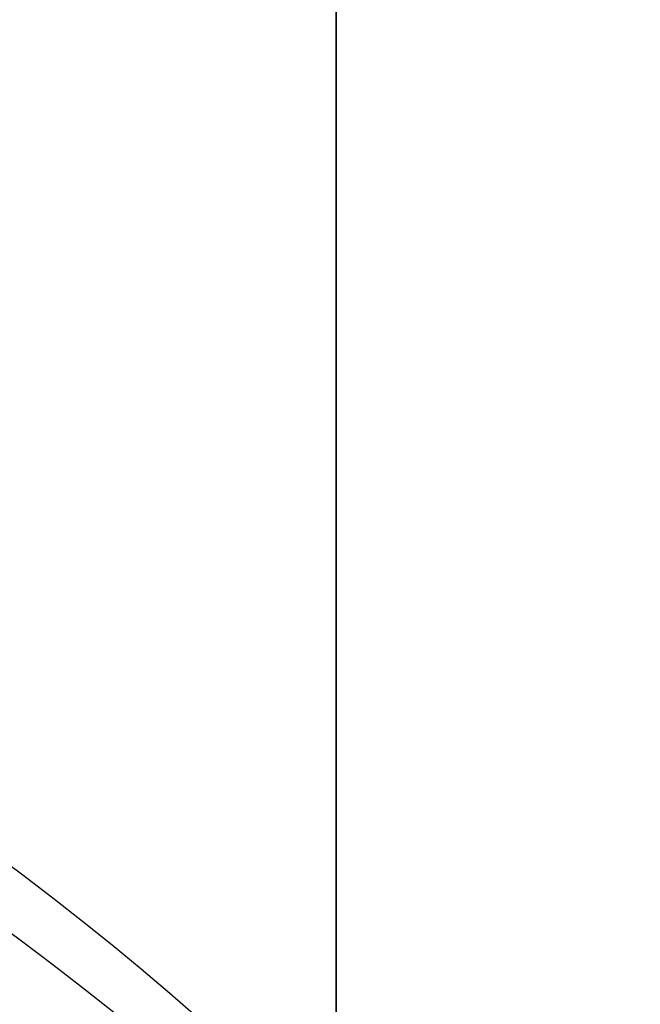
# Model space of a CAD drawing. Header units: millimetres. Extents: x -273 to 273, y -262 to 262.
# Tile 128 of 256: x 0.8812 to 0.9416, y -1.5899 to -1.4942. Entities that reach past the tile are written whole.
import ezdxf

# ---------------------------------------------------------------- set-up
doc = ezdxf.new("R2010")
doc.units = ezdxf.units.MM
doc.header["$MEASUREMENT"] = 0
doc.layers.add('Default', color=7, linetype='Continuous', true_color=0x000000)

# ---------------------------------------------------------------- blocks, each defined once
blk = doc.blocks.new('Block 01')
at = {"layer": 'Default', "color": 9, "true_color": 0xbfbfbf}
for points, knots in [([(0.911993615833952, -8.868600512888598, 254.5608155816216), (0.9119936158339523, -8.972087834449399, 257.9163246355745), (0.9119936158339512, -9.062686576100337, 261.2722222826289), (0.9119936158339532, -9.198377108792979, 267.157578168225), (0.911993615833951, -9.249186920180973, 269.6869061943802), (0.9119936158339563, -9.307000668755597, 273.0635295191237), (0.9119936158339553, -9.320665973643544, 273.9107090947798), (0.9119936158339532, -9.359283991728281, 276.460933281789), (0.9119936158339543, -9.381692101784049, 278.164017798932), (0.9119936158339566, -9.410381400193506, 280.7240323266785), (0.9119936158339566, -9.419143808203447, 281.5809323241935), (0.9119936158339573, -9.451137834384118, 285.0366709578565), (0.9119936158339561, -9.467556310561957, 287.6355809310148), (0.911993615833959, -9.483026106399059, 291.996885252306), (0.9119936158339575, -9.48597113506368, 293.7592591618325), (0.9119936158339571, -9.485526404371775, 298.2228741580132), (0.9119936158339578, -9.477929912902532, 300.9241268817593), (0.9119936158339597, -9.459033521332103, 304.5433901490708), (0.9119936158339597, -9.453489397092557, 305.4614127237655), (0.9119936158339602, -9.434506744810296, 308.2447043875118), (0.9119936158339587, -9.418826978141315, 310.1099665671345), (0.9119936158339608, -9.391151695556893, 312.9232220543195), (0.9119936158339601, -9.381135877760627, 313.871227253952), (0.9119936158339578, -9.350094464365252, 316.6296610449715), (0.911993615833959, -9.327343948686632, 318.4400776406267), (0.9119936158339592, -9.290649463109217, 321.1108146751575), (0.9119936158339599, -9.278348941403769, 321.9711505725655), (0.9119936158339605, -9.2396963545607, 324.5784518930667), (0.9119936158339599, -9.211929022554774, 326.3254030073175), (0.911993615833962, -9.167564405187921, 328.9591113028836), (0.9119936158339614, -9.152198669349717, 329.8458834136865), (0.911993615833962, -9.104418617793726, 332.5329892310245), (0.9119936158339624, -9.070750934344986, 334.333307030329), (0.9119936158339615, -9.017812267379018, 337.04714228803), (0.9119936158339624, -8.99961793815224, 337.960675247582), (0.911993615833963, -8.943449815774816, 340.7277936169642), (0.911993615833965, -8.904390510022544, 342.5813629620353), (0.9119936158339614, -8.84366030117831, 345.3747715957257), (0.9119936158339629, -8.82290852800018, 346.3146257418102), (0.911993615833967, -8.75919789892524, 349.1596726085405), (0.9119936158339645, -8.715324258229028, 351.064850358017), (0.9119936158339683, -8.647686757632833, 353.934986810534), (0.9119936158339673, -8.624683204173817, 354.8999586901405), (0.9119936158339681, -8.55438076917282, 357.8185591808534), (0.9119936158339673, -8.506338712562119, 359.7721749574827), (0.9119936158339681, -8.432780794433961, 362.7139027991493), (0.9119936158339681, -8.407865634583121, 363.7020254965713), (0.9119936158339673, -8.33202632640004, 366.687514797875), (0.9119936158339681, -8.280530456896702, 368.684871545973), (0.911993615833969, -8.202142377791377, 371.6907642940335), (0.9119936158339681, -8.175690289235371, 372.6993076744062), (0.9119936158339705, -8.095472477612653, 375.7427316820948), (0.9119936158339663, -8.0413061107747, 377.7776060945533), (0.9119936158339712, -7.959282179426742, 380.8379478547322), (0.9119936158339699, -7.931702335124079, 381.8634187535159), (0.9119936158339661, -7.848367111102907, 384.9535345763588), (0.911993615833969, -7.792382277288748, 387.018177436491), (0.9119936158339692, -7.708021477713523, 390.1209634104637), (0.9119936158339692, -7.679757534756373, 391.1591057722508), (0.9119936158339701, -7.594668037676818, 394.282382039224), (0.9119936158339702, -7.537785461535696, 396.3675184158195), (0.9119936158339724, -7.452492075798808, 399.498454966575), (0.9119936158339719, -7.424022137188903, 400.5442496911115), (0.9119936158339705, -7.310162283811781, 404.7325100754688), (0.9119936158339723, -7.22508745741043, 407.8749950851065), (0.9119936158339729, -7.084865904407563, 413.109724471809), (0.9119936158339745, -7.029219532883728, 415.2019489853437), (0.9119936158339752, -6.892049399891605, 420.4134216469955), (0.9119936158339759, -6.811226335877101, 423.5326923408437), (0.9119936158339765, -6.706009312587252, 427.683857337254), (0.9119936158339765, -6.680049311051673, 428.7157011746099), (0.911993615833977, -6.603190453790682, 431.7953901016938), (0.9119936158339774, -6.552903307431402, 433.843252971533), (0.9119936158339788, -6.47909022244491, 436.9059312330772), (0.9119936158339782, -6.454861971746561, 437.9207263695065), (0.9119936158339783, -6.383400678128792, 440.9439577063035), (0.9119936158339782, -6.336869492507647, 442.9524122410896), (0.9119936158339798, -6.268872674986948, 445.9534809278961), (0.9119936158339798, -6.246633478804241, 446.9460749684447), (0.9119936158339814, -6.181262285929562, 449.8981067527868), (0.9119936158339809, -6.138878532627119, 451.8575620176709), (0.9119936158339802, -6.07717757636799, 454.782989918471), (0.9119936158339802, -6.0570613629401, 455.7489439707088), (0.9119936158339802, -5.998104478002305, 458.6171735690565), (0.9119936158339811, -5.960013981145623, 460.5194645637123), (0.9119936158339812, -5.90471662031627, 463.357359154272), (0.9119936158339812, -5.886734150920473, 464.2929469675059), (0.9119936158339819, -5.834148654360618, 467.066908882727), (0.9119936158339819, -5.800251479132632, 468.9052952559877), (0.9119936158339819, -5.751092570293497, 471.6459008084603), (0.9119936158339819, -5.735131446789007, 472.5481081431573), (0.9119936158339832, -5.688508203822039, 475.2194721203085), (0.9119936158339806, -5.658458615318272, 476.9886369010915), (0.9119936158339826, -5.61479925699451, 479.6243325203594), (0.9119936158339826, -5.600623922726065, 480.4908564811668), (0.9119936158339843, -5.559188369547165, 483.05342551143), (0.9119936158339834, -5.532394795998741, 484.7494737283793), (0.911993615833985, -5.493221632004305, 487.2747711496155), (0.9119936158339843, -5.480473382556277, 488.1040194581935), (0.9119936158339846, -5.443086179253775, 490.5537276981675), (0.9119936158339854, -5.41871116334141, 492.1741849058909), (0.9119936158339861, -5.382635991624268, 494.5857260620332), (0.9119936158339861, -5.370833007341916, 495.3768162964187), (0.9119936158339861, -5.335990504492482, 497.7117270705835), (0.9119936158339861, -5.31295063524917, 499.2555378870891), (0.911993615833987, -5.27821053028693, 501.5520923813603), (0.9119936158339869, -5.266747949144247, 502.30485126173), (0.9119936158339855, -5.232582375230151, 504.5251555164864), (0.9119936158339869, -5.20954819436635, 505.9926824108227), (0.9119936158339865, -5.174006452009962, 508.1751452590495), (0.911993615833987, -5.16215651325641, 508.8901081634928), (0.9119936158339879, -5.126435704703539, 510.9981241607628), (0.9119936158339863, -5.101831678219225, 512.391147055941), (0.9119936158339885, -5.062979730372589, 514.4625377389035), (0.9119936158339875, -5.049892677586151, 515.1409490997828), (0.9119936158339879, -4.99717893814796, 517.785042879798), (0.9119936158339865, -4.954379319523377, 519.7506040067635), (0.9119936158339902, -4.874705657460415, 522.971050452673), (0.9119936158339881, -4.841270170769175, 524.2260686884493), (0.9119936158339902, -4.734915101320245, 527.8710314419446), (0.911993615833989, -4.653769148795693, 530.260640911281), (0.9119936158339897, -4.50767494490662, 533.7900630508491), (0.9119936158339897, -4.456377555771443, 534.9305893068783), (0.9119936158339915, -4.292664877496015, 538.2592411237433), (0.9119936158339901, -4.167429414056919, 540.446659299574), (0.9119936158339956, -3.94882345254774, 543.6850949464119), (0.9119936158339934, -3.872576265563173, 544.737375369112), (0.9119936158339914, -3.632150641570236, 547.8260456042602), (0.9119936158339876, -3.452441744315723, 549.8611813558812), (0.911993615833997, -3.150606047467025, 552.8820981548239), (0.9119936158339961, -3.046349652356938, 553.8697121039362), (0.9119936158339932, -2.721664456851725, 556.786189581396), (0.9119936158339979, -2.48528901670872, 558.7132833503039), (0.9119936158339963, -2.101686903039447, 561.581937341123), (0.9119936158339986, -1.97038108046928, 562.5256071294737), (0.9119936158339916, -1.565874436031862, 565.3286947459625), (0.9119936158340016, -1.278800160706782, 567.1861831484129), (0.9119936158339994, -0.826771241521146, 569.9593601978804), (0.9119936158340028, -0.673393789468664, 570.876850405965), (0.9119936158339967, -0.2057423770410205, 573.6161620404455), (0.9119936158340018, 0.1179122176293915, 575.4365306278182), (0.9119936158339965, 0.6132270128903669, 578.162133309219), (0.9119936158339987, 0.77964332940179, 579.0681718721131), (0.9119936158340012, 1.281285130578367, 581.7841854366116), (0.9119936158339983, 1.619226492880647, 583.5938846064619), (0.9119936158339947, 2.120698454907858, 586.3105700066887), (0.9119936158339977, 2.287010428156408, 587.2168322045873), (0.9119936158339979, 2.69838485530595, 589.4860923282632), (0.9119936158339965, 2.940996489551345, 590.8496583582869), (0.9119936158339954, 3.2538722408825, 592.6708113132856), (0.9119936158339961, 3.331312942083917, 593.1269882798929), (0.9119936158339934, 3.560957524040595, 594.4988948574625), (0.9119936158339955, 3.709981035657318, 595.4152493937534), (0.9119936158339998, 3.925547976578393, 596.7939139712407), (0.9119936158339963, 3.996269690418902, 597.2554963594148), (0.9119936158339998, 4.205237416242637, 598.6514774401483), (0.9119936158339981, 4.338534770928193, 599.5867161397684), (0.911993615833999, 4.527750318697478, 600.999353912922), (0.9119936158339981, 4.589513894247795, 601.475907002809), (0.9119936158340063, 4.771454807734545, 602.9316276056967), (0.9119936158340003, 4.88459274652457, 603.9117420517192), (0.911993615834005, 5.041227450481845, 605.4005573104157), (0.9119936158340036, 5.091999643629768, 605.9084780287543), (0.9119936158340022, 5.240821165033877, 607.480171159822), (0.9119936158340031, 5.329822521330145, 608.5447912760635), (0.9119936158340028, 5.448770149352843, 610.172501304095), (0.9119936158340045, 5.486780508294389, 610.7350559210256), (0.9119936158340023, 5.59680515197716, 612.4996783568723), (0.9119936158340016, 5.65837643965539, 613.7022987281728), (0.9119936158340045, 5.735707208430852, 615.5526534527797), (0.9119936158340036, 5.759504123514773, 616.2001587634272), (0.9119936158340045, 5.82577163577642, 618.2558966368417), (0.911993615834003, 5.857404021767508, 619.6643214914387), (0.9119936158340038, 5.890164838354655, 621.8427462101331), (0.9119936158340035, 5.898611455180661, 622.612757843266), (0.9119936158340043, 5.917099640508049, 625.0794828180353), (0.9119936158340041, 5.916953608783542, 626.7761057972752), (0.9119936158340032, 5.902864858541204, 629.4099498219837), (0.9119936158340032, 5.895089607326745, 630.3473095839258), (0.9119936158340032, 5.868228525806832, 632.857835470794), (0.9119936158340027, 5.84508134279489, 634.4308940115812), (0.9119936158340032, 5.807029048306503, 636.5945367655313), (0.9119936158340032, 5.795993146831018, 637.1852486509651), (0.9119936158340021, 5.759800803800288, 639.0274248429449), (0.9119936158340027, 5.732667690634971, 640.2788206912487), (0.9119936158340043, 5.688155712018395, 642.1928921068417), (0.9119936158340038, 5.672188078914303, 642.855620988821), (0.9119936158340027, 5.62085689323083, 644.923195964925), (0.911993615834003, 5.583810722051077, 646.327975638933), (0.9119936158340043, 5.524639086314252, 648.4769338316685), (0.9119936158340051, 5.503684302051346, 649.2211611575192), (0.9119936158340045, 5.437061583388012, 651.543161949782), (0.9119936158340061, 5.390014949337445, 653.120875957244), (0.9119936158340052, 5.316063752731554, 655.5343420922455), (0.9119936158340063, 5.290086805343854, 656.3701357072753), (0.9119936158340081, 5.208084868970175, 658.9773482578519), (0.9119936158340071, 5.150988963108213, 660.748717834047), (0.9119936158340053, 5.062193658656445, 663.4580676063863), (0.9119936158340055, 5.031179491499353, 664.3960803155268), (0.9119936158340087, 4.933775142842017, 667.3210461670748), (0.9119936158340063, 4.866620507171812, 669.307961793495), (0.9119936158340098, 4.762973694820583, 672.346324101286), (0.9119936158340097, 4.726928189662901, 673.3977936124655), (0.9119936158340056, 4.573662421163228, 677.851601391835), (0.9119936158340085, 4.455211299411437, 681.2538729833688), (0.9119936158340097, 4.249461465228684, 687.1444859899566), (0.9119936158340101, 4.162321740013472, 689.6328390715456), (0.911993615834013, 3.921153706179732, 696.5211448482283), (0.911993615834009, 3.76720525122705, 700.9210878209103), (0.9119936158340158, 3.551600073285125, 707.120066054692), (0.9119936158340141, 3.489170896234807, 708.9190809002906), (0.9119936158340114, 3.294091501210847, 714.5569755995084), (0.9119936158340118, 3.162090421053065, 718.3958735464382), (0.9119936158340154, 2.961368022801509, 724.2802429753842), (0.911993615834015, 2.89189229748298, 726.3256905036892), (0.9119936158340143, 2.597038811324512, 735.045732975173), (0.9119936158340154, 2.374785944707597, 741.7204278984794), (0.9119936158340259, 1.820110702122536, 758.6619688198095), (0.9119936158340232, 1.492886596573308, 768.9289814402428), (0.9119936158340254, 1.174451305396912, 779.1962713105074)], [0.0002810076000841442, 0.0002810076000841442, 0.0002810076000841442, 0.0002810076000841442, 1.00757497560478, 1.00757497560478, 1.76664923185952, 1.76664923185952, 2.02087800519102, 2.02087800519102, 2.53193014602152, 2.53193014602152, 2.78905479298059, 2.78905479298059, 3.56886162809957, 3.56886162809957, 4.09765108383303, 4.09765108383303, 4.90813608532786, 4.90813608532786, 5.18358168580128, 5.18358168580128, 5.74324337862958, 5.74324337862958, 6.02769073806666, 6.02769073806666, 6.57091079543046, 6.57091079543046, 6.829060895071, 6.829060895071, 7.3532548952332, 7.3532548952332, 7.61934626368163, 7.61934626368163, 8.15957232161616, 8.15957232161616, 8.4337032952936, 8.4337032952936, 8.98992787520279, 8.98992787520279, 9.27196664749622, 9.27196664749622, 9.84369616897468, 9.84369616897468, 10.1332810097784, 10.1332810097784, 10.7195622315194, 10.7195622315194, 11.0161016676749, 11.0161016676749, 11.6155220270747, 11.6155220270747, 11.9181950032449, 11.9181950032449, 12.528882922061, 12.528882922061, 12.8366389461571, 12.8366389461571, 13.4562641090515, 13.4562641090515, 13.7678233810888, 13.7678233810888, 14.3935969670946, 14.3935969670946, 14.7074504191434, 14.7074504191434, 15.6505328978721, 15.6505328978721, 16.2784123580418, 16.2784123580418, 17.2144870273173, 17.2144870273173, 17.524129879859, 17.524129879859, 18.138655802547, 18.138655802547, 18.4431712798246, 18.4431712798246, 19.0458485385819, 19.0458485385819, 19.343690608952, 19.343690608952, 19.9316423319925, 19.9316423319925, 20.221480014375, 20.221480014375, 20.7922589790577, 20.7922589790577, 21.0729759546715, 21.0729759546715, 21.6245639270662, 21.6245639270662, 21.895258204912, 21.895258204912, 22.4260652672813, 22.4260652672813, 22.6860488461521, 22.6860488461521, 23.1949127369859, 23.1949127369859, 23.4437112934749, 23.4437112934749, 23.9298968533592, 23.9298968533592, 24.1672495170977, 24.1672495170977, 24.6304483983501, 24.6304483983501, 24.8563077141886, 24.8563077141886, 25.2966386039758, 25.2966386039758, 25.5111708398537, 25.5111708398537, 25.9291805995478, 25.9291805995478, 26.1327667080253, 26.1327667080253, 26.7226727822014, 26.7226727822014, 27.0994039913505, 27.0994039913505, 27.8169403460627, 27.8169403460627, 28.159605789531, 28.159605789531, 28.8172638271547, 28.8172638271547, 29.1339894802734, 29.1339894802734, 29.7473349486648, 29.7473349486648, 30.0455004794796, 30.0455004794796, 30.628396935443, 30.628396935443, 30.9144422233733, 30.9144422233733, 31.4786711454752, 31.4786711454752, 31.7578953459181, 31.7578953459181, 32.3127901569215, 32.3127901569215, 32.5892093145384, 32.5892093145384, 33.1415011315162, 33.1415011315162, 33.4178515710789, 33.4178515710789, 33.8331459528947, 33.8331459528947, 33.9718657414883, 33.9718657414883, 34.2501505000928, 34.2501505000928, 34.3901019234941, 34.3901019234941, 34.6731695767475, 34.6731695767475, 34.8171422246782, 34.8171422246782, 35.1126950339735, 35.1126950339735, 35.2656068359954, 35.2656068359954, 35.5856275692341, 35.5856275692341, 35.7545493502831, 35.7545493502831, 36.1153520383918, 36.1153520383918, 36.3095302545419, 36.3095302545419, 36.7317867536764, 36.7317867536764, 36.9626432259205, 36.9626432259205, 37.4713528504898, 37.4713528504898, 37.7524568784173, 37.7524568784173, 38.2242795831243, 38.2242795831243, 38.4014805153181, 38.4014805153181, 38.7769113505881, 38.7769113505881, 38.9757544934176, 38.9757544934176, 39.3972779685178, 39.3972779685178, 39.6206102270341, 39.6206102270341, 40.0940940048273, 40.0940940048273, 40.3449360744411, 40.3449360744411, 40.8765953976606, 40.8765953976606, 41.1581418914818, 41.1581418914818, 41.7545401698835, 41.7545401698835, 42.0701600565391, 42.0701600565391, 43.0914501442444, 43.0914501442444, 43.8384122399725, 43.8384122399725, 45.1592086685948, 45.1592086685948, 45.6992418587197, 45.6992418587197, 46.8516025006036, 46.8516025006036, 47.4655969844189, 47.4655969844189, 49.4691382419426, 49.4691382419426, 52.550842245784, 52.550842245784, 52.550842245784, 52.550842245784]), ([(0.9119936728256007, -0.4030210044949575, 771.2749575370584), (0.9119936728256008, -0.162553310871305, 763.6293818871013), (0.9119936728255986, 0.08284143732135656, 755.9839594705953), (0.9119936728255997, 0.5516690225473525, 741.6637979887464), (0.9119936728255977, 0.7739312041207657, 734.9890186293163), (0.9119936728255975, 1.068783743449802, 726.2688755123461), (0.9119936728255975, 1.138260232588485, 724.2234005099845), (0.9119936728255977, 1.338983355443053, 718.3389621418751), (0.9119936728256, 1.470984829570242, 714.5000263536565), (0.9119936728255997, 1.666064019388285, 708.8621007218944), (0.9119936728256, 1.72849288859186, 707.0630840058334), (0.9119936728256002, 1.944095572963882, 700.8641419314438), (0.9119936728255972, 2.09804162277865, 696.464250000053), (0.9119936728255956, 2.339202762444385, 689.5761404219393), (0.9119936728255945, 2.426338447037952, 687.0879073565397), (0.9119936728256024, 2.632072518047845, 681.1977745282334), (0.9119936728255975, 2.750511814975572, 677.7958750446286), (0.9119936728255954, 2.90375928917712, 673.3426791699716), (0.9119936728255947, 2.939798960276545, 672.2914011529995), (0.9119936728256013, 3.043425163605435, 669.2537140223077), (0.9119936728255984, 3.110564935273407, 667.2672971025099), (0.911993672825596, 3.207945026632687, 664.3431710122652), (0.9119936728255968, 3.238950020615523, 663.4054753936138), (0.9119936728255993, 3.327714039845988, 660.6972073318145), (0.9119936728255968, 3.38478793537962, 658.926622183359), (0.9119936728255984, 3.466754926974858, 656.3207039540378), (0.9119936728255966, 3.492718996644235, 655.4853891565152), (0.9119936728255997, 3.566627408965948, 653.0735231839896), (0.9119936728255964, 3.613644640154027, 651.496956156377), (0.9119936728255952, 3.680221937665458, 649.1768228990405), (0.9119936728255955, 3.701160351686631, 648.4332767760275), (0.9119936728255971, 3.760278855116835, 646.2865621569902), (0.9119936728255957, 3.797289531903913, 644.883377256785), (0.9119936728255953, 3.848567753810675, 642.81837351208), (0.9119936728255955, 3.864516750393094, 642.1565724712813), (0.9119936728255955, 3.90896979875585, 640.2455222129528), (0.911993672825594, 3.936065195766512, 638.996259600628), (0.911993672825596, 3.972204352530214, 637.1574952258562), (0.9119936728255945, 3.983222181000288, 636.5680034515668), (0.9119936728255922, 4.021200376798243, 634.4095974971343), (0.9119936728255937, 4.04430330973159, 632.840668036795), (0.9119936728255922, 4.07111334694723, 630.3376203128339), (0.9119936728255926, 4.07887409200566, 629.4034854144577), (0.9119936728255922, 4.092941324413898, 626.7804122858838), (0.9119936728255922, 4.093119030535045, 625.0915200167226), (0.9119936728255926, 4.074773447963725, 622.6373860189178), (0.9119936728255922, 4.066393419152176, 621.8719270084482), (0.9119936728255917, 4.033903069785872, 619.7082272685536), (0.9119936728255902, 4.002546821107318, 618.310188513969), (0.9119936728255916, 3.9368688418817, 616.2708985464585), (0.9119936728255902, 3.913304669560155, 615.6291732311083), (0.9119936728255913, 3.836787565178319, 613.7968476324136), (0.9119936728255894, 3.775901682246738, 612.6066661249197), (0.911993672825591, 3.667132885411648, 610.8611315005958), (0.9119936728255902, 3.62958289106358, 610.3050597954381), (0.9119936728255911, 3.512121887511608, 608.6967860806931), (0.9119936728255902, 3.424258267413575, 607.6452161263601), (0.9119936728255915, 3.277337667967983, 606.0929030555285), (0.9119936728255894, 3.22722043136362, 605.5913142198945), (0.9119936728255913, 3.0725691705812, 604.1207356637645), (0.9119936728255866, 2.960841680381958, 603.152496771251), (0.9119936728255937, 2.781097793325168, 601.7138780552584), (0.9119936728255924, 2.72004885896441, 601.2426902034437), (0.9119936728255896, 2.532883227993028, 599.8449380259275), (0.9119936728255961, 2.400956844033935, 598.9190990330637), (0.9119936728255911, 2.194011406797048, 597.5363046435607), (0.9119936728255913, 2.123914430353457, 597.0787017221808), (0.9119936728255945, 1.9100625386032, 595.7107294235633), (0.9119936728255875, 1.762130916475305, 594.8009450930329), (0.9119936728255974, 1.534033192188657, 593.4380696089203), (0.9119936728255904, 1.457050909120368, 592.9845304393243), (0.9119936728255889, 1.145701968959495, 591.1720322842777), (0.9119936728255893, 0.9041236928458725, 589.814153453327), (0.9119936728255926, 0.4941447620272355, 587.5524143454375), (0.9119936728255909, 0.3282191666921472, 586.6482110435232), (0.9119936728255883, -0.1727233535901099, 583.9343087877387), (0.91199367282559, -0.5106050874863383, 582.1249269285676), (0.9119936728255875, -1.012573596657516, 579.4072338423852), (0.9119936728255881, -1.179286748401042, 578.4996315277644), (0.9119936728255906, -1.67597799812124, 575.7666698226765), (0.9119936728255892, -2.000751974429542, 573.9401838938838), (0.9119936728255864, -2.470316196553, 571.1901006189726), (0.9119936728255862, -2.624445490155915, 570.2682789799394), (0.911993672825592, -3.078976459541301, 567.480318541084), (0.9119936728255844, -3.367765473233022, 565.6121712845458), (0.9119936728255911, -3.774835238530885, 562.7921833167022), (0.9119936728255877, -3.907027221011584, 561.8424586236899), (0.9119936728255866, -4.293298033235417, 558.9548731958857), (0.9119936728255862, -4.531359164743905, 557.0148479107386), (0.9119936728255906, -4.85837970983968, 554.0788205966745), (0.9119936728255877, -4.96338552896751, 553.0846225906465), (0.9119936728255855, -5.267332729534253, 550.0442321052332), (0.9119936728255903, -5.448288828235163, 547.9963191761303), (0.9119936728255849, -5.690333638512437, 544.8890367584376), (0.9119936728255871, -5.767068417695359, 543.8308184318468), (0.9119936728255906, -5.986969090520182, 540.5757349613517), (0.9119936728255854, -6.112920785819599, 538.3778613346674), (0.9119936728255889, -6.277506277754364, 535.0345952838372), (0.9119936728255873, -6.329050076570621, 533.8897178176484), (0.9119936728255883, -6.475758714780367, 530.3489994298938), (0.9119936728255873, -6.55722097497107, 527.9527796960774), (0.911993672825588, -6.66393641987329, 524.2991944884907), (0.9119936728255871, -6.697465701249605, 523.0419342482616), (0.911993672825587, -6.777329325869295, 519.8169500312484), (0.9119936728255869, -6.820216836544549, 517.849190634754), (0.911993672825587, -6.873024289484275, 515.2025541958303), (0.9119936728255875, -6.886130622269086, 514.5236764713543), (0.911993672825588, -6.925032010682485, 512.4511958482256), (0.9119936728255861, -6.949662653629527, 511.0575931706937), (0.9119936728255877, -6.985415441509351, 508.9488996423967), (0.9119936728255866, -6.997273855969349, 508.233802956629), (0.9119936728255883, -7.03283525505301, 506.0511814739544), (0.911993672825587, -7.055878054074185, 504.5836623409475), (0.911993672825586, -7.090050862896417, 502.3635167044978), (0.911993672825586, -7.101514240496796, 501.6108817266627), (0.911993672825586, -7.136252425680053, 499.3148834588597), (0.9119936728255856, -7.15928754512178, 497.771528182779), (0.911993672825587, -7.19411846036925, 495.4374092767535), (0.9119936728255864, -7.205916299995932, 494.646635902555), (0.9119936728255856, -7.241972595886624, 492.2361802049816), (0.9119936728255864, -7.266332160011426, 490.6165071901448), (0.9119936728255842, -7.303692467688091, 488.168051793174), (0.9119936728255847, -7.316430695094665, 487.3392586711), (0.9119936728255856, -7.355570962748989, 484.8154198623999), (0.9119936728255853, -7.382340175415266, 483.120384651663), (0.9119936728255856, -7.423736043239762, 480.5593852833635), (0.9119936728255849, -7.43789728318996, 479.6934092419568), (0.911993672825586, -7.481512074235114, 477.0594152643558), (0.911993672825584, -7.511529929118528, 475.2914091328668), (0.9119936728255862, -7.558102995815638, 472.6218115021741), (0.9119936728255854, -7.574046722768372, 471.720206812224), (0.9119936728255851, -7.623151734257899, 468.9814372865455), (0.9119936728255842, -7.657011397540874, 467.144285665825), (0.9119936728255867, -7.709538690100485, 464.3721861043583), (0.911993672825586, -7.727501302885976, 463.4372237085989), (0.9119936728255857, -7.782738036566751, 460.601207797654), (0.911993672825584, -7.820787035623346, 458.7001687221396), (0.9119936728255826, -7.879680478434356, 455.833811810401), (0.9119936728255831, -7.899775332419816, 454.8684785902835), (0.9119936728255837, -7.961411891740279, 451.9448929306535), (0.9119936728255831, -8.00375219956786, 449.9866556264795), (0.9119936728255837, -8.069057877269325, 447.0364320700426), (0.9119936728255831, -8.091275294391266, 446.0444301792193), (0.9119936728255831, -8.159207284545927, 443.0450969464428), (0.9119936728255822, -8.205695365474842, 441.0377805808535), (0.9119936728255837, -8.277092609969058, 438.016225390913), (0.9119936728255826, -8.301299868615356, 437.001971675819), (0.9119936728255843, -8.375051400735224, 433.9408569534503), (0.9119936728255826, -8.425298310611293, 431.8940095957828), (0.9119936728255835, -8.502098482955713, 428.8158007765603), (0.9119936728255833, -8.528039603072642, 427.7844265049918), (0.9119936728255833, -8.633185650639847, 423.6349784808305), (0.9119936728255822, -8.713958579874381, 420.5169339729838), (0.9119936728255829, -8.851054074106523, 415.307322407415), (0.911993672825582, -8.906674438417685, 413.2157407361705), (0.9119936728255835, -9.046841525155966, 407.9823516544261), (0.9119936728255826, -9.131890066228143, 404.8405512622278), (0.911993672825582, -9.24572165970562, 400.6531100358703), (0.9119936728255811, -9.274186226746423, 399.607471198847), (0.9119936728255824, -9.359467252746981, 396.4769048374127), (0.9119936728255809, -9.416344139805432, 394.391975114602), (0.9119936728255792, -9.501428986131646, 391.2689490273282), (0.91199367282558, -9.529692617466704, 390.230858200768), (0.9119936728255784, -9.614056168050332, 387.128132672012), (0.9119936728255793, -9.670045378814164, 385.0634911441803), (0.911993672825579, -9.753391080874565, 381.9733185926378), (0.911993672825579, -9.780975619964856, 380.9477978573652), (0.9119936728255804, -9.863017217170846, 377.8872146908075), (0.9119936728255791, -9.917197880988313, 375.8521409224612), (0.9119936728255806, -9.99744104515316, 372.8083594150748), (0.9119936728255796, -10.02390273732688, 371.7996665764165), (0.911993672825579, -10.10232306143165, 368.7932350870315), (0.9119936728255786, -10.1538428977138, 366.7954808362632), (0.9119936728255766, -10.2297220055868, 363.8093364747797), (0.9119936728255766, -10.2546515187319, 362.8209655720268), (0.9119936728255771, -10.3282557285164, 359.8784038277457), (0.9119936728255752, -10.37633102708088, 357.9241935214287), (0.911993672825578, -10.44668704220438, 355.004641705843), (0.9119936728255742, -10.46970945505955, 354.039323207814), (0.9119936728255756, -10.537406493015, 351.1680585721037), (0.9119936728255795, -10.5813220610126, 349.2620896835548), (0.9119936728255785, -10.64509906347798, 346.4157957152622), (0.9119936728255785, -10.66587384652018, 345.4754967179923), (0.9119936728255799, -10.72667568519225, 342.6806664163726), (0.9119936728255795, -10.7657847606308, 340.8261098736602), (0.9119936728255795, -10.82203065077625, 338.0574496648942), (0.9119936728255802, -10.84025164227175, 337.143374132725), (0.9119936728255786, -10.89327243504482, 334.4278260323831), (0.9119936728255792, -10.92699657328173, 332.626326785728), (0.9119936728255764, -10.97486388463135, 329.937387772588), (0.9119936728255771, -10.99025926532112, 329.04997685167), (0.9119936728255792, -11.03471438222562, 326.4142704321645), (0.9119936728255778, -11.06254333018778, 324.6659481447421), (0.9119936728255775, -11.10129019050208, 322.0565303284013), (0.9119936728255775, -11.11362247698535, 321.1954626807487), (0.9119936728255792, -11.15041715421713, 318.5223755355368), (0.9119936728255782, -11.17323670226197, 316.7103259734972), (0.9119936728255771, -11.20438489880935, 313.9493355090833), (0.9119936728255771, -11.2144378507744, 313.00042178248), (0.9119936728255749, -11.24222473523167, 310.18435379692), (0.9119936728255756, -11.2579790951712, 308.3171719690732), (0.9119936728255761, -11.27707344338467, 305.5309366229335), (0.9119936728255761, -11.2826545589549, 304.6119072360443), (0.9119936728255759, -11.3016971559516, 300.988502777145), (0.9119936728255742, -11.30940141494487, 298.2840770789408), (0.9119936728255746, -11.31001913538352, 293.8150580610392), (0.9119936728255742, -11.30714076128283, 292.0504794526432), (0.9119936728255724, -11.29183007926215, 287.6836209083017), (0.9119936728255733, -11.27550105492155, 285.0813470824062), (0.9119936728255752, -11.24361662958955, 281.6211020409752), (0.9119936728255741, -11.23488057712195, 280.7630777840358), (0.9119936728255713, -11.20626756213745, 278.1997026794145), (0.9119936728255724, -11.18390694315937, 276.494377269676), (0.9119936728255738, -11.14535458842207, 273.9407974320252), (0.9119936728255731, -11.13171024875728, 273.092506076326), (0.9119936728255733, -11.07397700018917, 269.711491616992), (0.9119936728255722, -11.02321946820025, 267.1788808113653), (0.9119936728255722, -10.88758926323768, 261.2841621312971), (0.9119936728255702, -10.79697785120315, 257.9221898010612), (0.9119936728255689, -10.69344721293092, 254.5606252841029)], [0.786852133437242, 0.786852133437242, 0.786852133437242, 0.786852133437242, 3.081672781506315, 3.081672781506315, 5.085228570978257, 5.085228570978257, 5.699229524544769, 5.699229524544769, 6.851600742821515, 6.851600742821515, 7.391636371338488, 7.391636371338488, 8.712429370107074, 8.712429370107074, 9.459371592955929, 9.459371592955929, 10.48058769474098, 10.48058769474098, 10.79616825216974, 10.79616825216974, 11.39246091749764, 11.39246091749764, 11.67393942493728, 11.67393942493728, 12.20542761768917, 12.20542761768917, 12.45616459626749, 12.45616459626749, 12.92939376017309, 12.92939376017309, 13.15257433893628, 13.15257433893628, 13.57373986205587, 13.57373986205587, 13.77237444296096, 13.77237444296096, 14.14732293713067, 14.14732293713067, 14.32424782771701, 14.32424782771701, 14.79512620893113, 14.79512620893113, 15.0754926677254, 15.0754926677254, 15.58242508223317, 15.58242508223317, 15.81223812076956, 15.81223812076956, 16.23210861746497, 16.23210861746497, 16.4249594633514, 16.4249594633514, 16.78290532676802, 16.78290532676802, 16.95033443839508, 16.95033443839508, 17.26735345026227, 17.26735345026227, 17.41880188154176, 17.41880188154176, 17.71161253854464, 17.71161253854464, 17.85433926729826, 17.85433926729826, 18.13522422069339, 18.13522422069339, 18.27424665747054, 18.27424665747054, 18.55099645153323, 18.55099645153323, 18.68909745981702, 18.68909745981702, 19.10305581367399, 19.10305581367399, 19.37891870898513, 19.37891870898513, 19.93112780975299, 19.93112780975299, 20.20790738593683, 20.20790738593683, 20.76422196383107, 20.76422196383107, 21.04445097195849, 21.04445097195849, 21.61114858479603, 21.61114858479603, 21.89859350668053, 21.89859350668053, 22.48447090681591, 22.48447090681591, 22.78415035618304, 22.78415035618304, 23.40042640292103, 23.40042640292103, 23.71850893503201, 23.71850893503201, 24.37855119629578, 24.37855119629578, 24.7222014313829, 24.7222014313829, 25.44122734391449, 25.44122734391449, 25.81845179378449, 25.81845179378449, 26.40882859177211, 26.40882859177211, 26.6125085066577, 26.6125085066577, 27.03062390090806, 27.03062390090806, 27.24517225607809, 27.24517225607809, 27.68547135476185, 27.68547135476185, 27.91128655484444, 27.91128655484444, 28.37434883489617, 28.37434883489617, 28.61161227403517, 28.61161227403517, 29.09758433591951, 29.09758433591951, 29.3462613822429, 29.3462613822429, 29.85485839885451, 29.85485839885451, 30.1146989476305, 30.1146989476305, 30.6452054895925, 30.6452054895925, 30.91574426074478, 30.91574426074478, 31.46701470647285, 31.46701470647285, 31.74757137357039, 31.74757137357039, 32.3180300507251, 32.3180300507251, 32.60770926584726, 32.60770926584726, 33.195350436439, 33.195350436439, 33.49304179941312, 33.49304179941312, 34.09542957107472, 34.09542957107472, 34.39980757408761, 34.39980757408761, 35.01407576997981, 35.01407576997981, 35.32359967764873, 35.32359967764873, 36.25936395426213, 36.25936395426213, 36.88708132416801, 36.88708132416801, 37.82999197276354, 37.82999197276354, 38.14380664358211, 38.14380664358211, 38.76952949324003, 38.76952949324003, 39.08107655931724, 39.08107655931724, 39.70070316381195, 39.70070316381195, 40.00847265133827, 40.00847265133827, 40.61921265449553, 40.61921265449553, 40.92192411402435, 40.92192411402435, 41.52144609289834, 41.52144609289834, 41.81804855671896, 41.81804855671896, 42.40448009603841, 42.40448009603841, 42.69415212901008, 42.69415212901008, 43.2660799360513, 43.2660799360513, 43.54822969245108, 43.54822969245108, 44.10469970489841, 44.10469970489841, 44.37896497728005, 44.37896497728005, 44.91948244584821, 44.91948244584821, 45.18573069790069, 45.18573069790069, 45.7102602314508, 45.7102602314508, 45.96858862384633, 45.96858862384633, 46.51220331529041, 46.51220331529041, 46.79686844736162, 46.79686844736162, 47.35698844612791, 47.35698844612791, 47.63267330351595, 47.63267330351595, 48.4439075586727, 48.4439075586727, 48.97321304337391, 48.97321304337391, 49.75379990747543, 49.75379990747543, 50.01118368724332, 50.01118368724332, 50.52274989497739, 50.52274989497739, 50.77723268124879, 50.77723268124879, 51.53705264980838, 51.53705264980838, 52.54585545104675, 52.54585545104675, 52.54585545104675, 52.54585545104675]), ([(0.6999999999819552, 1.523166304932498, 593.9062886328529), (0.7785398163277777, 1.523166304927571, 593.9062886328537), (0.9347174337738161, 1.587553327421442, 593.8955125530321), (0.9999999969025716, 1.741588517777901, 593.869732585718), (0.9999999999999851, 1.819050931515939, 593.8567681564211)], [-3.825601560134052e-11, -3.825601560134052e-11, -3.825601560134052e-11, -3.825601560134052e-11, 0.5, 0.999999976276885, 0.999999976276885, 0.999999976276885, 0.999999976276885]), ([(0.6999999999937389, 1.515861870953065, 710.6580815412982), (0.7785398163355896, 1.515861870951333, 710.6580815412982), (0.9347174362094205, 1.581105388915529, 710.6603390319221), (0.9999999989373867, 1.737189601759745, 710.665739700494), (0.9999999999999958, 1.815682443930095, 710.6684556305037)], [-1.327389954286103e-11, -1.327389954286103e-11, -1.327389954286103e-11, -1.327389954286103e-11, 0.5, 0.9999999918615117, 0.9999999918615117, 0.9999999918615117, 0.9999999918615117]), ([(0.6999999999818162, 1.292429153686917, 592.5460224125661), (0.7785398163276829, 1.292429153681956, 592.546022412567), (0.9347174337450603, 1.356769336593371, 592.534970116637), (0.9999999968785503, 1.510692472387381, 592.5085293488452), (0.9999999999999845, 1.588098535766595, 592.4952326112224)], [-3.855090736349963e-11, -3.855090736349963e-11, -3.855090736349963e-11, -3.855090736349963e-11, 0.5, 0.9999999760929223, 0.9999999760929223, 0.9999999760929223, 0.9999999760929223])]:
    blk.add_open_spline(points, degree=3, knots=knots, dxfattribs=at)

msp = doc.modelspace()

# ---------------------------------------------------------------- linework, layer by layer
at = {"layer": 'Default', "color": 9, "true_color": 0xbfbfbf}
for centre, radius in [((2.48689957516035e-13, 4.67546815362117e-14, -579.6680000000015), 16), ((1.76744971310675e-13, 1.17676755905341e-15, -67.067876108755), 3.5), ((1.502247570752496e-14, 1.572370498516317e-15, -65.41749310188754), 3.5), ((1.766383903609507e-13, 3.113232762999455e-15, -62.66787610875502), 3), ((1.76717114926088e-13, 1.682889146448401e-15, -65.91787610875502), 2.625), ((2.48689957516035e-13, 4.217312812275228e-14, -582.5224783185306), 2.552031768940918), ((2.581645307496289e-14, 3.38909400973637e-15, -61.26787610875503), 2.4585), ((2.486899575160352e-13, 4.553261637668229e-14, -580.4293920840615), 2), ((2.77542757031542e-13, 3.047517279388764e-14, -558.4680000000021), 1.85)]:
    msp.add_circle(centre, radius, dxfattribs=at)
for centre, radius, start, end in [((-3.8628076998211e-14, 1.277357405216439e-14, -22), 100.85, 0.002522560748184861, 270), ((-3.8628076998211e-14, 1.277357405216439e-14, -22), 100.05, 0.00252256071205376, 270), ((2.486899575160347e-13, 4.820173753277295e-14, -579.1680000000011), 15.99999999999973, 269.9999999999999, 89.99999999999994), ((2.48689957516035e-13, 4.464902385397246e-14, -580.168000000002), 16, 270, 89.99999999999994), ((2.486899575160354e-13, 7.48470901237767e-14, -578.6680000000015), 15.49999999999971, 269.9999999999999, 89.9999999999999), ((2.486899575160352e-13, 9.565976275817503e-15, -603.1680000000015), 7.499999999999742, 269.9999999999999, 89.99999999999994), ((2.486899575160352e-13, 4.598129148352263e-14, -580.1680000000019), 7.500000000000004, 270, 89.99999999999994), ((2.48689957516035e-13, 7.789619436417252e-15, -603.668000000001), 6.999999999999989, 269.9999999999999, 89.9999999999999), ((2.48689957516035e-13, 7.345530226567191e-15, -603.6680000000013), 4.458500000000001, 270, 89.99999999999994), ((2.486344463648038e-13, 1.275439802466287e-14, -583.6680000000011), 4.45849999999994, 277.9224263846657, 89.9999999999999), ((2.448644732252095e-14, 7.79312288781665e-15, -62.8678761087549), 4.449999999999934, 59.47667614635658, 239.4766761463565), ((2.185933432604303e-14, -9.758911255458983e-15, -59.66787610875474), 4.450000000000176, 59.47667614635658, 239.4766761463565), ((2.410389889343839e-14, 7.796626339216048e-15, -62.8678761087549), 4.449999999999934, 239.4766761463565, 59.47667614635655), ((2.080400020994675e-14, -9.18803421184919e-15, -59.66787610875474), 4.450000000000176, 239.4766761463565, 59.47667614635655), ((2.142905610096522e-14, 2.873867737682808e-15, -62.86787610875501), 2.999765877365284, 329.4766761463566, 149.4766761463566), ((2.997251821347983e-14, 4.076401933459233e-15, -59.66787610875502), 2.999765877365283, 329.4766761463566, 149.4766761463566), ((2.48689957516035e-13, 4.265062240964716e-14, -582.190784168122), 2.000000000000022, 269.9999999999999, 89.99999999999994), ((2.486899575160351e-13, 4.775764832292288e-14, -578.668000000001), 2, 270, 89.99999999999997), ((2.779998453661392e-13, 3.330913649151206e-14, -556.168000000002), 1.85, 280.2817592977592, 90.00000000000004), ((2.791100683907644e-13, 2.676055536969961e-14, -560.768000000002), 1.850000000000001, 280.2817592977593, 90.00000000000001), ((2.097795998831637e-14, 2.441837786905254e-15, -62.86787610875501), 2.999765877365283, 149.4766761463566, 329.4766761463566), ((2.978805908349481e-14, 4.140150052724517e-15, -59.66787610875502), 2.999765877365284, 149.4766761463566, 329.4766761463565), ((1.764144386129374e-13, 1.572370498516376e-15, -66.16787610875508), 3.5, 270, 0.1740811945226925), ((1.77191594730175e-13, 1.350325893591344e-15, -65.66787610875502), 3, 270, 0.1740811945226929), ((1.767475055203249e-13, 1.322971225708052e-14, -59.66787610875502), 3.000000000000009, 270, 0.1740811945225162), ((1.767475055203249e-13, 2.127482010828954e-15, -66.16787610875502), 2.625, 270, 0.1740811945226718), ((1.775246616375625e-13, 1.017258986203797e-15, -65.66787610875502), 2.624999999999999, 270, 0.1740811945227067), ((1.771916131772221e-13, 4.653239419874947e-15, -59.16787610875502), 2.500000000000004, 180.1740811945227, 0.1740811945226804), ((4.085620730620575e-14, 1.572370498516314e-15, -66.16787610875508), 3.499999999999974, 179.9999999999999, 359.9999999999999), ((3.97459842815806e-14, 1.572370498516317e-15, -64.66711009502), 3.499999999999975, 179.9999999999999, 0), ((2.417510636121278e-14, 2.23850431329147e-15, -62.55537610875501), 2.458500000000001, 180, 329.4766761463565), ((3.147482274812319e-14, 2.793615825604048e-15, -59.98037610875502), 2.458500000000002, 180, 329.4766761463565), ((-4.973799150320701e-14, 5.797170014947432e-14, -44), 100.85, 270, 359.9999999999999), ((-3.907985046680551e-14, 3.310270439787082e-14), 100.85, 270, 4.293462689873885e-15), ((-7.105427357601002e-14, 5.086627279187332e-14), 100.05, 270, 359.9999999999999), ((-8.526512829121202e-14, 7.928798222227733e-14, -44), 100.0500000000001, 270, 359.9999999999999), ((-3.8628076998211e-14, 1.277357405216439e-14, -22), 100.85, 270, 1.052506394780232e-14), ((-3.8628076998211e-14, 1.277357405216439e-14, -22), 100.05, 270, 1.052506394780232e-14), ((1.777467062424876e-13, -1.980343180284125e-15, -67.96787610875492), 3.499999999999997, 270, 358.1273680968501), ((2.486899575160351e-13, 2.428411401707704e-14, -593.6680000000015), 4.4585, 270, 342.740438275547), ((2.775744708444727e-13, 3.643337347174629e-14, -556.1680000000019), 2.300000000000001, 220.7057068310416, 319.2942931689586), ((2.784161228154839e-13, 3.621132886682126e-14, -555.168000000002), 2.300000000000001, 220.7057068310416, 319.2942931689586), ((2.761981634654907e-13, 3.547390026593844e-14, -555.668000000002), 2.3, 220.7057068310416, 319.2942931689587)]:
    msp.add_arc(centre, radius, start, end, dxfattribs=at)
for points, weights, knots in [([(-112.052876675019, 3.686125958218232e-13, -41.67126407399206), (-112.052876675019, -112.052876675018, -41.67126407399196), (-3.551012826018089e-13, -112.052876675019, -41.67126407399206), (112.052876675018, -112.052876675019, -41.67126407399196), (112.052876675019, -3.848246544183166e-13, -41.67126407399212), (112.052876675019, 112.0528766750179, -41.671264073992), (3.859245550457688e-13, 112.052876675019, -41.67126407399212)], [1, 0.7071067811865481, 1, 0.7071067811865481, 1, 0.7071067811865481, 1], [-528.0367412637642, -528.0367412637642, -528.0367412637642, -352.0244941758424, -352.0244941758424, -176.0122470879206, -176.0122470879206, 0, 0, 0]), ([(3.733584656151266e-13, 108.255644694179, -41.67126407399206), (108.255644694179, 108.255644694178, -41.67126407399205), (108.255644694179, -3.295794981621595e-13, -41.67126407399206), (108.255644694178, -108.255644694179, -41.67126407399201), (-3.424886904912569e-13, -108.255644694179, -41.67126407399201), (-108.255644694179, -108.255644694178, -41.67126407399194), (-108.255644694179, 3.561743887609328e-13, -41.67126407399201)], [1, 0.7071067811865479, 1, 0.7071067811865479, 1, 0.7071067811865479, 1], [0, 0, 0, 170.0475690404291, 170.0475690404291, 340.0951380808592, 340.0951380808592, 510.1427071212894, 510.1427071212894, 510.1427071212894]), ([(2.109977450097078e-13, 58.94401797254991, -59.09351528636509), (58.94401797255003, 58.94401797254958, -59.09351528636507), (58.94401797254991, -1.942115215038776e-13, -59.09351528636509), (58.94401797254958, -58.94401797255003, -59.09351528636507), (-1.805700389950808e-13, -58.94401797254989, -59.09351528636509), (-58.94401797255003, -58.94401797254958, -59.09351528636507), (-58.9440179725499, 1.973562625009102e-13, -59.09351528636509), (-58.94401797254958, 58.94401797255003, -59.09351528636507), (2.109977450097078e-13, 58.94401797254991, -59.09351528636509)], [0.9909948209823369, 0.7007391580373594, 0.9909948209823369, 0.7007391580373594, 0.9909948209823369, 0.7007391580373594, 0.9909948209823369, 0.7007391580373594, 0.9909948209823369], [0, 0, 0, 224.1057533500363, 224.1057533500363, 448.211506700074, 448.211506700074, 672.3172600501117, 672.3172600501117, 896.423013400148, 896.423013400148, 896.423013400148]), ([(2.044550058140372e-13, 56.93896143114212, -58.00311703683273), (56.93896143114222, 56.93896143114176, -58.00311703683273), (56.93896143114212, -1.875516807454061e-13, -58.00311703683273), (56.93896143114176, -56.9389614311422, -58.00311703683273), (-1.737930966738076e-13, -56.9389614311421, -58.00311703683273), (-56.93896143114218, -56.93896143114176, -58.00311703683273), (-56.93896143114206, 1.906964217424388e-13, -58.00311703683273), (-56.93896143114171, 56.93896143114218, -58.00311703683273), (2.044550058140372e-13, 56.93896143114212, -58.00311703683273)], [0.9915545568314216, 0.70113495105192, 0.9915545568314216, 0.70113495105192, 0.9915545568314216, 0.70113495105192, 0.9915545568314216, 0.70113495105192, 0.9915545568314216], [0, 0, 0, 216.5112893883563, 216.5112893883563, 433.0225787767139, 433.0225787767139, 649.5338681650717, 649.5338681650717, 866.045157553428, 866.045157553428, 866.045157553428])]:
    msp.add_rational_spline(points, weights, degree=2, knots=knots, dxfattribs=at)
msp.add_open_spline([(86.75500000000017, -50.08802260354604, -756.8932544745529), (43.37750000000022, -25.04401130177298, -775.8033956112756), (2.700062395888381e-13, 7.615262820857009e-14, -794.7135367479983)], degree=2, dxfattribs=at)

# ---------------------------------------------------------------- block references
at = {"layer": 'Default', "color": 9, "true_color": 0xbfbfbf, "extrusion": (0, 0, -1), "rotation": 180}
msp.add_blockref('Block 01', (0, 8.233708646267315e-15, -200), dxfattribs=at)

doc.saveas('drawing.dxf')
